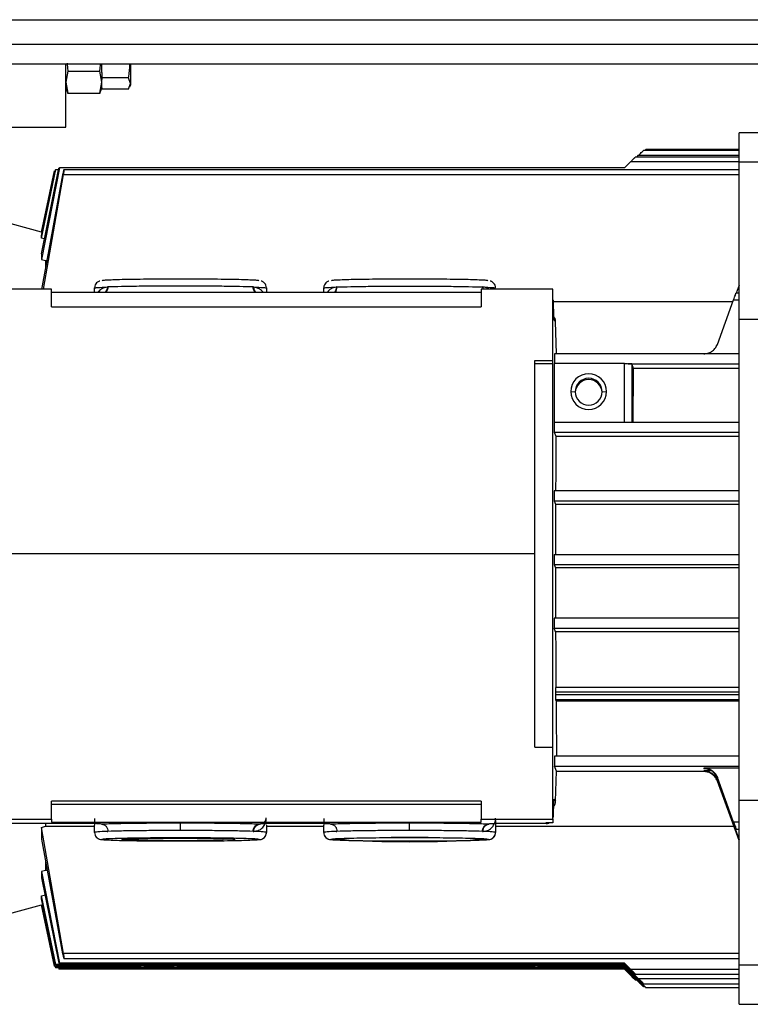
# Model space of a CAD drawing. Header units: millimetres. Extents: x 0 to 420, y 0 to 297.
# Tile 10 of 80: x 149 to 160, y 83 to 98. Entities that reach past the tile are written whole.
import ezdxf

# ---------------------------------------------------------------- set-up
doc = ezdxf.new("R2010")
doc.units = ezdxf.units.MM

msp = doc.modelspace()

# ---------------------------------------------------------------- linework, layer by layer
at = {"color": 7, "linetype": 'Continuous'}
msp.add_line((64.4438, 98.1271), (215.5562, 98.1271), dxfattribs=at)
at = {"color": 7, "linetype": 'Continuous', "lineweight": 25}
for p, q in [((221.653, 97.7491), (58.347, 97.7491)), ((180.189, 97.451), (99.811, 97.451)), ((149.9072, 96.494), (149.9072, 97.451)), ((150.4516, 97.3236), (150.4516, 97.451)), ((150.8871, 97.451), (150.8871, 97.1578)), ((149.9379, 97.3451), (149.9072, 97.1771)), ((149.9379, 97.3451), (150.4209, 97.3451)), ((150.4516, 97.1771), (150.4209, 97.3451)), ((150.4516, 97.3236), (150.4516, 97.2448)), ((150.8588, 97.2448), (150.4516, 97.2448)), ((150.4516, 97.2448), (150.4516, 97.2206)), ((150.8871, 97.1578), (150.8588, 97.2448)), ((149.9072, 97.1771), (149.9379, 97.0091)), ((150.4209, 97.0091), (150.4516, 97.1771)), ((150.4516, 97.1771), (150.4516, 97.2206)), ((150.4516, 97.0928), (150.4516, 97.1771)), ((150.8588, 97.0708), (150.8871, 97.1578)), ((150.8775, 97.1083), (150.8871, 97.1347)), ((150.8871, 97.1578), (150.8871, 97.1347)), ((149.9072, 97.0928), (149.9381, 97.0081)), ((149.9379, 97.0091), (149.9351, 97.0223)), ((149.9379, 97.0091), (150.4209, 97.0091)), ((150.4207, 97.0081), (150.4516, 97.0928)), ((150.4237, 97.0223), (150.4209, 97.0091)), ((150.4516, 97.0928), (150.4516, 97.0708)), ((150.8588, 97.0708), (150.4516, 97.0708)), ((148.2742, 96.494), (149.9072, 96.494)), ((162.9717, 96.4085), (160.1411, 96.4085)), ((160.1411, 95.9675), (160.1411, 96.4085)), ((158.5859, 96.0381), (158.6139, 96.0662)), ((158.6139, 96.0662), (160.1411, 96.0662)), ((160.1411, 96.1392), (158.6885, 96.1392)), ((160.1411, 96.155), (158.7256, 96.155)), ((158.4898, 95.9651), (158.3991, 95.8745)), ((160.1411, 95.9651), (158.4898, 95.9651)), ((160.1411, 96.0381), (158.5644, 96.0381)), ((160.1411, 95.9675), (162.9717, 95.9675)), ((160.1411, 93.5768), (160.1411, 95.9675)), ((149.8069, 95.8745), (149.5343, 94.4847)), ((149.5343, 94.5697), (149.7965, 95.871)), ((149.5343, 94.8084), (149.7514, 95.8515)), ((149.5343, 94.8428), (149.746, 95.848)), ((149.5343, 94.8993), (149.7323, 95.8302)), ((149.8567, 95.7708), (149.5343, 94.0269)), ((149.5641, 94.0328), (149.8716, 95.7742)), ((149.7514, 95.8515), (149.746, 95.848)), ((149.7514, 95.8515), (149.7925, 95.8515)), ((149.8069, 95.8745), (149.7965, 95.871)), ((158.3991, 95.8745), (149.8069, 95.8745)), ((160.1411, 95.8472), (149.871, 95.8472)), ((149.8716, 95.7742), (160.1411, 95.7742)), ((149.5343, 94.8993), (148.6008, 95.1495)), ((149.5343, 94.8084), (149.5343, 94.8428)), ((149.5962, 94.7914), (149.5343, 94.8084)), ((149.5343, 94.5697), (149.5343, 94.4847)), ((149.5343, 94.4847), (149.5962, 94.4664)), ((149.5962, 94.4664), (149.5962, 94.3745)), ((149.5962, 94.4664), (149.6156, 94.4664)), ((149.6895, 94.0328), (148.6008, 94.0328)), ((149.6895, 93.7619), (149.6895, 94.0328)), ((149.6895, 93.9865), (156.2217, 93.9865)), ((150.3427, 93.9865), (150.3427, 94.0506)), ((150.5445, 94.0659), (150.5337, 94.0652)), ((152.7646, 94.0651), (152.7526, 94.066)), ((152.9556, 94.0506), (152.9556, 93.9865)), ((153.8266, 93.9865), (153.8266, 94.0506)), ((154.0283, 94.0659), (154.0176, 94.0652)), ((156.2217, 94.0328), (156.2217, 93.7619)), ((157.3104, 94.0328), (156.2217, 94.0328)), ((156.2485, 94.0653), (156.2385, 94.0659)), ((156.2385, 94.0659), (156.2441, 94.0328)), ((156.2532, 94.0328), (156.2485, 94.0653)), ((157.3104, 92.9488), (157.3104, 94.0328)), ((160.1411, 93.9718), (160.0953, 93.9718)), ((160.1411, 94.0953), (160.0961, 93.9718)), ((157.3104, 93.8688), (157.3184, 93.8587)), ((157.3258, 93.6065), (157.3184, 93.8587)), ((160.0482, 93.8426), (157.3189, 93.8426)), ((159.8122, 93.1942), (160.0592, 93.8727)), ((160.0592, 93.8727), (160.1411, 93.8727)), ((149.6895, 93.7619), (156.2217, 93.7619)), ((157.3526, 93.5435), (157.3277, 93.5749)), ((157.3671, 93.0483), (157.3526, 93.5435)), ((160.1411, 86.2668), (160.1411, 93.5768)), ((160.1411, 93.5768), (162.9717, 93.5768)), ((157.0383, 92.9488), (157.3104, 92.9488)), ((157.0383, 90.015), (157.0383, 92.9488)), ((157.3104, 92.8981), (157.3104, 92.9488)), ((160.1411, 93.0525), (157.3363, 93.0525)), ((157.3104, 92.8981), (157.0383, 92.8981)), ((157.3104, 87.0712), (157.3104, 92.8981)), ((157.3361, 92.0118), (157.3361, 92.9021)), ((158.401, 92.9021), (157.3361, 92.9021)), ((158.401, 92.0118), (158.401, 92.9021)), ((158.4551, 92.9001), (160.1411, 92.9001)), ((158.539, 92.8267), (158.5099, 92.8963)), ((158.5099, 92.8963), (158.5099, 92.8554)), ((158.5099, 92.8554), (158.5099, 92.0115)), ((160.1411, 92.8267), (158.539, 92.8267)), ((157.5826, 92.4759), (157.6507, 92.4744)), ((158.0589, 92.4744), (158.127, 92.4759)), ((157.3326, 92.0123), (160.1411, 92.0123)), ((157.3326, 91.8599), (157.3572, 91.8012)), ((157.3326, 91.8599), (160.1411, 91.8599)), ((157.3572, 91.8012), (160.1411, 91.8012)), ((160.1411, 90.9701), (157.3304, 90.9701)), ((157.3304, 90.8177), (157.352, 90.7663)), ((157.3304, 90.8177), (160.1411, 90.8177)), ((157.352, 90.7663), (157.3507, 89.9994)), ((157.352, 90.7663), (160.1411, 90.7663)), ((148.873, 90.015), (157.0383, 90.015)), ((157.0383, 87.0712), (157.0383, 90.015)), ((157.3298, 90.0022), (160.1411, 90.0022)), ((157.3298, 89.8498), (157.3507, 89.7999)), ((157.3298, 89.8498), (160.1411, 89.8498)), ((157.3507, 89.7999), (157.352, 89.0297)), ((160.1411, 89.7999), (157.3507, 89.7999)), ((160.1411, 89.0327), (157.3304, 89.0327)), ((157.3527, 88.8272), (157.3304, 88.8803)), ((157.3304, 88.8803), (160.1411, 88.8803)), ((160.1411, 88.8272), (157.3527, 88.8272)), ((160.1411, 87.9827), (157.3497, 87.9827)), ((157.3484, 87.9082), (157.3484, 87.8696)), ((160.1411, 87.9082), (157.3484, 87.9082)), ((160.1411, 87.8696), (157.3484, 87.8696)), ((157.3497, 87.7918), (157.3588, 87.7702)), ((160.1411, 87.7918), (157.3497, 87.7918)), ((160.1411, 87.7702), (157.3588, 87.7702)), ((157.0383, 87.0712), (157.3104, 87.0712)), ((157.3104, 85.9783), (157.3104, 87.0712)), ((160.1411, 86.9354), (157.3363, 86.9354)), ((157.3671, 86.7098), (157.3363, 86.7831)), ((157.3363, 86.7831), (160.1411, 86.7831)), ((157.3526, 86.2509), (157.3671, 86.7098)), ((159.6076, 86.7026), (157.3668, 86.7026)), ((160.1411, 86.756), (159.6076, 86.756)), ((159.6076, 86.756), (159.6076, 86.7461)), ((159.719, 86.7133), (159.6076, 86.7133)), ((159.6076, 86.7133), (159.6076, 86.7026)), ((159.8122, 86.6126), (159.8122, 86.6029)), ((160.0592, 85.9335), (159.8122, 86.6126)), ((160.0577, 85.929), (159.8122, 86.6029)), ((159.8122, 86.57), (159.8122, 86.5586)), ((159.8122, 86.57), (160.1411, 85.6656)), ((160.1411, 85.6557), (159.8122, 86.5586)), ((156.2217, 86.2516), (149.6895, 86.2516)), ((149.6895, 85.9783), (149.6895, 86.2516)), ((156.2217, 86.2041), (149.6895, 86.2041)), ((156.2217, 86.2516), (156.2217, 85.9783)), ((157.3184, 86.0219), (157.3258, 86.2556)), ((157.3277, 86.2824), (157.3526, 86.2509)), ((160.1411, 86.2668), (162.9717, 86.2668)), ((160.1411, 83.7685), (160.1411, 86.2668)), ((148.6008, 85.9783), (149.6895, 85.9783)), ((150.2349, 85.913), (148.7097, 85.913)), ((149.5962, 85.9122), (149.5962, 85.8721)), ((149.6895, 85.9783), (149.6895, 85.932)), ((149.6895, 85.932), (156.2217, 85.932)), ((150.3438, 85.8884), (150.3427, 85.8872)), ((150.3427, 85.7784), (150.3427, 85.8872)), ((150.3438, 85.9909), (150.3438, 85.8884)), ((150.4525, 85.9039), (150.4467, 85.9036)), ((152.8509, 85.9037), (152.8446, 85.9039)), ((152.9556, 85.8872), (152.9532, 85.889)), ((152.9556, 85.8872), (152.9556, 85.7784)), ((153.7187, 85.913), (153.062, 85.913)), ((153.8276, 85.8884), (153.8266, 85.8872)), ((153.8266, 85.7784), (153.8266, 85.8872)), ((153.8276, 85.9912), (153.8276, 85.8884)), ((153.9362, 85.9039), (153.9305, 85.9036)), ((156.2217, 85.9783), (157.3104, 85.9783)), ((156.2217, 85.932), (156.2217, 85.9783)), ((156.3359, 85.9036), (156.3306, 85.9038)), ((156.4395, 85.9584), (156.4395, 85.7784)), ((157.2096, 85.913), (156.5482, 85.913)), ((157.3104, 85.9232), (157.2015, 85.9232)), ((157.2015, 85.9232), (157.2096, 85.913)), ((157.3104, 85.9783), (157.3104, 85.9232)), ((160.1411, 85.9335), (160.0592, 85.9335)), ((149.5343, 85.8506), (149.5962, 85.8721)), ((149.5343, 85.8506), (149.5343, 85.678)), ((149.8716, 83.9389), (149.5343, 85.8506)), ((149.5962, 85.8721), (150.3427, 85.8721)), ((150.5337, 85.7937), (150.5445, 85.7937)), ((152.7526, 85.7938), (152.7646, 85.7938)), ((152.9556, 85.8721), (153.8266, 85.8721)), ((154.0176, 85.7937), (154.0283, 85.7937)), ((156.2385, 85.7937), (156.2485, 85.7936)), ((156.4395, 85.8721), (160.0622, 85.8721)), ((160.0951, 85.8298), (160.1411, 85.8298)), ((149.5343, 85.678), (149.8567, 83.9355)), ((150.4581, 85.671), (150.4516, 85.6696)), ((152.8467, 85.6696), (152.8402, 85.671)), ((153.9419, 85.671), (153.9354, 85.6696)), ((156.3306, 85.6696), (156.3241, 85.671)), ((149.5962, 85.3317), (149.5962, 85.2021)), ((149.5962, 85.2021), (149.5343, 85.1837)), ((149.5343, 85.1837), (149.5343, 85.0895)), ((149.5343, 85.1837), (149.8069, 83.7927)), ((149.6224, 85.2021), (149.5962, 85.2021)), ((149.5343, 85.0895), (149.7965, 83.7893)), ((149.5343, 84.8138), (149.5962, 84.8308)), ((149.5343, 84.7706), (149.5343, 84.8138)), ((149.7514, 83.7698), (149.5343, 84.8138)), ((149.746, 83.7663), (149.5343, 84.7706)), ((149.5343, 84.6759), (149.5343, 84.6802)), ((149.7323, 83.7485), (149.5343, 84.6802)), ((148.6008, 84.4257), (149.5343, 84.6759)), ((149.5343, 84.6759), (149.7323, 83.7449)), ((160.1411, 83.9389), (149.8716, 83.9389)), ((149.7965, 83.7893), (149.8069, 83.7927)), ((158.3991, 83.7893), (149.7965, 83.7893)), ((149.8069, 83.7927), (158.3991, 83.7927)), ((149.878, 83.8625), (160.1411, 83.8625)), ((158.3991, 83.7927), (158.3991, 83.7893)), ((158.3991, 83.7927), (158.4898, 83.702)), ((158.3991, 83.7893), (158.4898, 83.6987)), ((149.7321, 83.7467), (149.7323, 83.7485)), ((149.7323, 83.7449), (149.7321, 83.7467)), ((149.7323, 83.7485), (151.0529, 83.7485)), ((151.0529, 83.7449), (149.7323, 83.7449)), ((149.7386, 83.762), (149.746, 83.7272)), ((149.746, 83.7663), (149.7514, 83.7698)), ((158.3991, 83.7663), (149.746, 83.7663)), ((149.746, 83.7272), (158.3991, 83.7272)), ((149.7514, 83.7237), (149.746, 83.7272)), ((158.3991, 83.7698), (149.7514, 83.7698)), ((149.7514, 83.7237), (158.3991, 83.7237)), ((149.7925, 83.7237), (149.7965, 83.7042)), ((149.7965, 83.7042), (158.3991, 83.7042)), ((149.8069, 83.7007), (149.7965, 83.7042)), ((158.3991, 83.7007), (149.8069, 83.7007)), ((151.5922, 83.7485), (157.0408, 83.7485)), ((157.0408, 83.7449), (151.5922, 83.7449)), ((157.5801, 83.7485), (158.3991, 83.7485)), ((158.3991, 83.7449), (157.5801, 83.7449)), ((158.6139, 83.555), (158.3991, 83.7698)), ((158.3991, 83.7698), (158.3991, 83.7663)), ((158.3991, 83.7663), (158.6139, 83.5516)), ((158.3991, 83.7485), (158.3991, 83.7449)), ((158.3991, 83.7485), (158.651, 83.4966)), ((158.651, 83.4932), (158.3991, 83.7449)), ((158.3991, 83.7272), (158.3991, 83.7237)), ((158.3991, 83.7272), (158.6139, 83.5124)), ((158.3991, 83.7237), (158.6139, 83.509)), ((158.4898, 83.6135), (158.3991, 83.7042)), ((158.3991, 83.7042), (158.3991, 83.7007)), ((158.4898, 83.6101), (158.3991, 83.7007)), ((158.4898, 83.702), (160.1411, 83.702)), ((160.1411, 83.7685), (162.9717, 83.7685)), ((160.1411, 83.1699), (160.1411, 83.7685)), ((158.5094, 83.6135), (158.4898, 83.6135)), ((158.5644, 83.6257), (160.1411, 83.6257)), ((158.5644, 83.5371), (158.5859, 83.5371)), ((160.1411, 83.555), (158.6139, 83.555)), ((158.6884, 83.436), (158.7089, 83.436)), ((158.6885, 83.4786), (160.1411, 83.4786)), ((158.7256, 83.4202), (160.1411, 83.4202)), ((160.1411, 83.1699), (162.9717, 83.1699)), ((160.1411, 83.1667), (160.1411, 83.1699)), ((160.1411, 83.1667), (162.9717, 83.1667))]:
    msp.add_line(p, q, dxfattribs=at)
for centre, radius, start, end in [((157.8548, 92.4759), 0.2722, 0.01115, 179.98885), ((157.8548, 92.4744), 0.2041, 0.01115, 179.98885), ((157.8548, 92.4543), 0.2041, 2.82706, 177.17294), ((157.8548, 92.476), 0.2722, 180.01115, 359.98885), ((157.8548, 92.4745), 0.2041, 180.01115, 359.98885), ((155.133, 65.5906), 20.1108, 86.77526, 93.22474), ((155.133, 105.7485), 20.1108, 266.77526, 273.22474), ((151.3225, 79.7648), 3.9878, 86.87003, 93.12997), ((151.3225, 87.7286), 3.9878, 266.87003, 273.12997), ((157.3104, 79.7648), 3.9878, 86.87003, 93.12997), ((157.3104, 87.7286), 3.9878, 266.87003, 273.12997)]:
    msp.add_arc(centre, radius, start, end, dxfattribs=at)
for points, knots in [([(149.9254, 97.4658), (149.9275, 97.4295), (149.9298, 97.389), (149.9371, 97.3492), (149.9379, 97.3451)], [0, 0, 0, 0, 0.8969186, 1, 1, 1, 1]), ([(150.4209, 97.3451), (150.4217, 97.3492), (150.4281, 97.3841), (150.4302, 97.4196), (150.432, 97.451)], [0, 0, 0, 0, 0.1175444, 1, 1, 1, 1]), ([(150.8588, 97.2448), (150.8597, 97.2497), (150.8723, 97.3177), (150.8762, 97.3868), (150.8797, 97.451)], [0, 0, 0, 0, 0.072743, 1, 1, 1, 1]), ([(158.6139, 96.0662), (158.6236, 96.0758), (158.6423, 96.0945), (158.6634, 96.1152), (158.6764, 96.1279), (158.6834, 96.1345), (158.6878, 96.1387), (158.6884, 96.139), (158.6886, 96.1392)], [0, 0, 0, 0, 0.2872004, 0.5534255, 0.6777232, 0.7946967, 0.8993734, 1, 1, 1, 1]), ([(158.7089, 96.1392), (158.7104, 96.1407), (158.715, 96.1451), (158.7204, 96.1503), (158.7248, 96.1544), (158.7254, 96.1547), (158.7256, 96.1549)], [0, 0, 0, 0, 0.1589357, 0.4761, 0.7585844, 1, 1, 1, 1]), ([(158.4898, 95.9651), (158.4995, 95.9747), (158.5182, 95.9934), (158.5393, 96.0142), (158.5523, 96.0268), (158.5592, 96.0334), (158.5636, 96.0375), (158.5641, 96.0378), (158.5644, 96.038)], [0, 0, 0, 0, 0.2906122, 0.5600001, 0.6855749, 0.8041442, 0.9097487, 1, 1, 1, 1]), ([(149.8782, 95.8472), (149.877, 95.8458), (149.8746, 95.8431), (149.869, 95.8253), (149.8626, 95.8003), (149.8587, 95.7807), (149.8567, 95.7708)], [0, 0, 0, 0, 0.2495487, 0.4997848, 0.7498929, 1, 1, 1, 1]), ([(149.8716, 95.7742), (149.8725, 95.7793), (149.8743, 95.7896), (149.8772, 95.8081), (149.8796, 95.828), (149.8804, 95.8445), (149.8789, 95.8463), (149.8782, 95.8472)], [0, 0, 0, 0, 0.1326469, 0.2649383, 0.5009272, 0.7489297, 1, 1, 1, 1]), ([(150.4222, 94.1563), (150.417, 94.1546), (150.4074, 94.1515), (150.3836, 94.1377), (150.3605, 94.1139), (150.3452, 94.0825), (150.3434, 94.06), (150.3427, 94.0506)], [0, 0, 0, 0, 0.21223905, 0.38875967, 0.59789203, 0.83103676, 1, 1, 1, 1]), ([(152.8384, 94.1613), (152.8351, 94.1624), (152.8267, 94.1652), (152.7615, 94.1696), (152.6516, 94.1741), (152.5013, 94.1782), (152.3188, 94.1815), (152.1104, 94.1839), (151.8843, 94.1854), (151.6492, 94.1859), (151.414, 94.1854), (151.1879, 94.1839), (150.9795, 94.1815), (150.797, 94.1782), (150.6467, 94.1741), (150.5368, 94.1696), (150.4715, 94.1652), (150.4631, 94.1624), (150.4598, 94.1613)], [0, 0, 0, 0, 0.0416133, 0.1070655, 0.1725177, 0.2379699, 0.3034221, 0.3688743, 0.4343265, 0.4997788, 0.565231, 0.6306832, 0.6961354, 0.7615876, 0.8270398, 0.892492, 0.9579442, 1, 1, 1, 1]), ([(152.9556, 94.0506), (152.9539, 94.0651), (152.951, 94.0908), (152.932, 94.1206), (152.9118, 94.1393), (152.8936, 94.1499), (152.8818, 94.1547), (152.8774, 94.1559), (152.8759, 94.1563)], [0, 0, 0, 0, 0.2562152, 0.45267569, 0.62256665, 0.77488461, 0.92613329, 1, 1, 1, 1]), ([(153.9061, 94.1563), (153.9008, 94.1546), (153.8912, 94.1515), (153.8675, 94.1377), (153.8444, 94.1139), (153.829, 94.0825), (153.8273, 94.06), (153.8266, 94.0506)], [0, 0, 0, 0, 0.2122391, 0.3887597, 0.597892, 0.8310368, 1, 1, 1, 1]), ([(156.3222, 94.1613), (156.319, 94.1624), (156.3106, 94.1652), (156.2454, 94.1696), (156.1355, 94.1741), (155.9852, 94.1782), (155.8027, 94.1815), (155.5943, 94.1839), (155.3682, 94.1854), (155.133, 94.1859), (154.8979, 94.1854), (154.6718, 94.1839), (154.4634, 94.1815), (154.2808, 94.1782), (154.1305, 94.1741), (154.0206, 94.1696), (153.9554, 94.1652), (153.947, 94.1624), (153.9437, 94.1613)], [0, 0, 0, 0, 0.0416133, 0.1070655, 0.1725177, 0.2379699, 0.3034221, 0.3688743, 0.4343265, 0.4997788, 0.565231, 0.6306832, 0.6961354, 0.7615876, 0.8270398, 0.892492, 0.9579442, 1, 1, 1, 1]), ([(156.4395, 94.0506), (156.4378, 94.0651), (156.4348, 94.0908), (156.4158, 94.1206), (156.3957, 94.1393), (156.3775, 94.1499), (156.3657, 94.1547), (156.3613, 94.1559), (156.3598, 94.1563)], [0, 0, 0, 0, 0.2562152, 0.4526757, 0.6225666, 0.7748846, 0.9261333, 1, 1, 1, 1]), ([(150.5337, 94.0652), (150.5052, 94.0584), (150.4492, 94.0451), (150.415, 94.0078), (150.3983, 93.9896)], [0, 0, 0, 0, 0.5105348, 1, 1, 1, 1]), ([(150.5337, 94.0652), (150.5326, 94.0521), (150.5302, 94.025), (150.5176, 93.9968), (150.5059, 93.9878), (150.5043, 93.9865)], [0, 0, 0, 0, 0.4434911, 0.9212419, 1, 1, 1, 1]), ([(150.5445, 94.0659), (150.5433, 94.0522), (150.5415, 94.0311), (150.5298, 94.0062), (150.5216, 93.9929), (150.5156, 93.9874), (150.5146, 93.9865)], [0, 0, 0, 0, 0.45466719, 0.69942251, 0.94937188, 1, 1, 1, 1]), ([(152.7826, 93.9865), (152.7815, 93.9874), (152.7755, 93.9929), (152.7673, 94.0062), (152.7557, 94.0312), (152.7538, 94.0522), (152.7526, 94.066)], [0, 0, 0, 0, 0.0513442, 0.301105, 0.5456757, 1, 1, 1, 1]), ([(152.7939, 93.9865), (152.7922, 93.9878), (152.7805, 93.9969), (152.7681, 94.0251), (152.7657, 94.0521), (152.7646, 94.0651)], [0, 0, 0, 0, 0.0811619, 0.557547, 1, 1, 1, 1]), ([(152.901, 93.9865), (152.9001, 93.9879), (152.8753, 94.0312), (152.819, 94.0485), (152.7646, 94.0651)], [0, 0, 0, 0, 0.0334213, 1, 1, 1, 1]), ([(154.0176, 94.0652), (153.9889, 94.0584), (153.9328, 94.045), (153.8987, 94.0077), (153.882, 93.9894)], [0, 0, 0, 0, 0.5115246, 1, 1, 1, 1]), ([(154.0176, 94.0652), (154.0164, 94.0522), (154.014, 94.025), (154.0015, 93.9968), (153.9898, 93.9878), (153.9881, 93.9865)], [0, 0, 0, 0, 0.4435945, 0.9214807, 1, 1, 1, 1]), ([(153.9977, 93.9865), (153.9989, 93.9874), (154.0102, 93.9958), (154.0237, 94.024), (154.0267, 94.0519), (154.0283, 94.0659)], [0, 0, 0, 0, 0.0573046, 0.5286523, 1, 1, 1, 1]), ([(156.3365, 94.0328), (156.3351, 94.0341), (156.3143, 94.054), (156.2802, 94.0598), (156.2485, 94.0653)], [0, 0, 0, 0, 0.0679685, 1, 1, 1, 1]), ([(160.0592, 93.8727), (160.064, 93.886), (160.0736, 93.9123), (160.0837, 93.9402), (160.0898, 93.9569), (160.0931, 93.9657), (160.0951, 93.9712), (160.0952, 93.9716), (160.0953, 93.9718)], [0, 0, 0, 0, 0.2565652, 0.5087883, 0.6361068, 0.7625109, 0.8815188, 1, 1, 1, 1]), ([(157.3277, 93.5749), (157.3274, 93.5766), (157.3267, 93.58), (157.3261, 93.5977), (157.3258, 93.6065)], [0, 0, 0, 0, 0.4996258, 1, 1, 1, 1]), ([(157.3526, 93.5435), (157.3514, 93.558), (157.3492, 93.5828), (157.334, 93.6021), (157.3276, 93.6102)], [0, 0, 0, 0, 0.5851296, 1, 1, 1, 1]), ([(159.6076, 93.0509), (159.6273, 93.0525), (159.6684, 93.0557), (159.7273, 93.0832), (159.7808, 93.1287), (159.8015, 93.1719), (159.8122, 93.1942)], [0, 0, 0, 0, 0.22273828, 0.46365674, 0.72274854, 1, 1, 1, 1]), ([(157.3363, 93.0525), (157.3362, 93.0521), (157.3361, 93.0514), (157.3357, 93.0444), (157.3354, 93.0301), (157.3351, 93.0081), (157.335, 92.9847), (157.3351, 92.9603), (157.3353, 92.9352), (157.3355, 92.9174), (157.3358, 92.9067), (157.336, 92.9036), (157.3361, 92.9021)], [0, 0, 0, 0, 0.0774987, 0.1507646, 0.2839567, 0.400399, 0.5000228, 0.6076877, 0.7267992, 0.8573265, 0.9272197, 1, 1, 1, 1]), ([(158.401, 92.9021), (158.4105, 92.9019), (158.4295, 92.9014), (158.4465, 92.9006), (158.4551, 92.9001)], [0, 0, 0, 0, 0.4995399, 1, 1, 1, 1]), ([(158.5099, 92.8963), (158.5086, 92.8967), (158.5063, 92.8976), (158.4919, 92.8987), (158.4746, 92.8996), (158.4612, 92.8999), (158.4551, 92.9001)], [0, 0, 0, 0, 0.3052483, 0.5737269, 0.8053386, 1, 1, 1, 1]), ([(158.5307, 92.0087), (158.5319, 92.1509), (158.5344, 92.4353), (158.5375, 92.6962), (158.539, 92.8267)], [0, 0, 0, 0, 0.4999969, 1, 1, 1, 1]), ([(157.3326, 92.0123), (157.3325, 92.0119), (157.3323, 92.0111), (157.332, 92.0049), (157.3318, 91.9962), (157.3316, 91.9823), (157.3314, 91.9626), (157.3313, 91.9378), (157.3314, 91.9127), (157.3316, 91.8925), (157.3318, 91.8781), (157.332, 91.8688), (157.3323, 91.8619), (157.3325, 91.8606), (157.3326, 91.8599)], [0, 0, 0, 0, 0.0770161, 0.1499178, 0.2187022, 0.2833667, 0.3998483, 0.4999999, 0.6001198, 0.7165908, 0.781258, 0.8500504, 0.9229654, 1, 1, 1, 1]), ([(157.3572, 91.8012), (157.3563, 91.6646), (157.3545, 91.3925), (157.3533, 91.1085), (157.3527, 90.9671)], [0, 0, 0, 0, 0.5022112, 1, 1, 1, 1]), ([(157.3304, 90.9701), (157.3303, 90.9697), (157.3301, 90.9689), (157.3299, 90.9627), (157.3296, 90.954), (157.3294, 90.9402), (157.3292, 90.9205), (157.3291, 90.8956), (157.3292, 90.8705), (157.3294, 90.8504), (157.3296, 90.8359), (157.3299, 90.8266), (157.3301, 90.8197), (157.3303, 90.8184), (157.3304, 90.8177)], [0, 0, 0, 0, 0.0770161, 0.1499178, 0.2187023, 0.2833668, 0.3998483, 0.4999999, 0.6001198, 0.7165909, 0.7812581, 0.8500504, 0.9229654, 1, 1, 1, 1]), ([(157.3298, 90.0022), (157.3297, 90.0018), (157.3295, 90.001), (157.3292, 89.9948), (157.329, 89.9861), (157.3288, 89.9723), (157.3286, 89.9526), (157.3285, 89.9277), (157.3286, 89.9026), (157.3288, 89.8825), (157.329, 89.868), (157.3292, 89.8587), (157.3295, 89.8518), (157.3297, 89.8505), (157.3298, 89.8498)], [0, 0, 0, 0, 0.0770164, 0.1499182, 0.2187028, 0.2833674, 0.3998487, 0.4999999, 0.6001194, 0.7165903, 0.7812575, 0.85005, 0.9229651, 1, 1, 1, 1]), ([(157.3304, 89.0327), (157.3303, 89.0323), (157.3301, 89.0315), (157.3299, 89.0253), (157.3296, 89.0166), (157.3294, 89.0027), (157.3292, 88.983), (157.3291, 88.9582), (157.3292, 88.9331), (157.3294, 88.9129), (157.3296, 88.8985), (157.3299, 88.8892), (157.3301, 88.8823), (157.3303, 88.881), (157.3304, 88.8803)], [0, 0, 0, 0, 0.0770161, 0.14991778, 0.21870221, 0.28336677, 0.39984828, 0.49999986, 0.6001198, 0.7165908, 0.78125802, 0.85005041, 0.92296535, 1, 1, 1, 1]), ([(157.3527, 88.8272), (157.3533, 88.6843), (157.3545, 88.3973), (157.3563, 88.1206), (157.3572, 87.9817)], [0, 0, 0, 0, 0.4977888, 1, 1, 1, 1]), ([(157.3497, 87.9827), (157.3496, 87.9823), (157.3494, 87.9815), (157.3492, 87.9754), (157.3489, 87.9666), (157.3487, 87.9528), (157.3485, 87.9331), (157.3485, 87.9161), (157.3484, 87.9082)], [0, 0, 0, 0, 0.1540439, 0.2998556, 0.4374294, 0.5667602, 0.7997167, 1, 1, 1, 1]), ([(157.3484, 87.8696), (157.3485, 87.8617), (157.3485, 87.8446), (157.3487, 87.8244), (157.3489, 87.81), (157.3492, 87.8006), (157.3494, 87.7938), (157.3496, 87.7925), (157.3497, 87.7918)], [0, 0, 0, 0, 0.2002832, 0.4332397, 0.5625705, 0.7001444, 0.8459561, 1, 1, 1, 1]), ([(157.3588, 87.7702), (157.36, 87.6263), (157.3624, 87.3358), (157.3656, 87.0669), (157.3671, 86.9313)], [0, 0, 0, 0, 0.4954799, 1, 1, 1, 1]), ([(157.3363, 86.9354), (157.3362, 86.935), (157.336, 86.9342), (157.3358, 86.9281), (157.3355, 86.9193), (157.3353, 86.9055), (157.3351, 86.8858), (157.335, 86.8609), (157.3351, 86.8359), (157.3353, 86.8157), (157.3355, 86.8013), (157.3358, 86.7919), (157.336, 86.785), (157.3362, 86.7837), (157.3363, 86.7831)], [0, 0, 0, 0, 0.0770159, 0.1499175, 0.2187019, 0.2833664, 0.399848, 0.4999999, 0.60012, 0.7165911, 0.7812583, 0.8500506, 0.9229655, 1, 1, 1, 1]), ([(159.6076, 86.756), (159.6273, 86.7544), (159.6684, 86.7511), (159.7274, 86.7237), (159.7808, 86.6781), (159.8015, 86.635), (159.8122, 86.6126)], [0, 0, 0, 0, 0.2230852, 0.4636311, 0.7227353, 1, 1, 1, 1]), ([(159.6076, 86.7133), (159.6294, 86.7114), (159.6737, 86.7075), (159.7326, 86.6773), (159.7829, 86.6318), (159.802, 86.5915), (159.8122, 86.57)], [0, 0, 0, 0, 0.2461014, 0.4998697, 0.733346, 1, 1, 1, 1]), ([(159.7104, 86.6759), (159.6945, 86.6836), (159.6628, 86.6987), (159.6259, 86.7013), (159.6076, 86.7026)], [0, 0, 0, 0, 0.5015239, 1, 1, 1, 1]), ([(157.3104, 86.167), (157.314, 86.1692), (157.3296, 86.1788), (157.3473, 86.2088), (157.3509, 86.2369), (157.3526, 86.2509)], [0, 0, 0, 0, 0.1276243, 0.5638122, 1, 1, 1, 1]), ([(157.3258, 86.2556), (157.3261, 86.2637), (157.3267, 86.2798), (157.3274, 86.2815), (157.3277, 86.2824)], [0, 0, 0, 0, 0.499616, 1, 1, 1, 1]), ([(150.4525, 85.9039), (150.4485, 85.9051), (150.441, 85.9073), (150.4011, 85.9099), (150.3562, 85.9115), (150.3193, 85.9123), (150.2786, 85.9129), (150.249, 85.913), (150.2349, 85.913)], [0, 0, 0, 0, 0.3191814, 0.6012738, 0.7213474, 0.8259092, 0.9170539, 1, 1, 1, 1]), ([(151.6492, 85.9184), (151.5322, 85.9182), (151.2944, 85.9178), (150.9594, 85.9148), (150.6634, 85.9102), (150.522, 85.9059), (150.4525, 85.9039)], [0, 0, 0, 0, 0.2459924, 0.5, 0.7540076, 1, 1, 1, 1]), ([(150.4525, 85.9039), (150.4641, 85.9023), (150.4819, 85.8998), (150.5033, 85.8859), (150.5181, 85.8716), (150.5299, 85.854), (150.5414, 85.8285), (150.5433, 85.8075), (150.5445, 85.7937)], [0, 0, 0, 0, 0.2394568, 0.3683607, 0.5, 0.6316393, 0.7605432, 1, 1, 1, 1]), ([(152.8446, 85.9039), (152.775, 85.906), (152.6336, 85.9102), (152.3379, 85.9148), (152.0033, 85.9178), (151.766, 85.9182), (151.6492, 85.9184)], [0, 0, 0, 0, 0.24600596, 0.50000004, 0.75399409, 1, 1, 1, 1]), ([(151.6492, 85.8071), (151.6492, 85.8209), (151.6492, 85.842), (151.6492, 85.8676), (151.6492, 85.8854), (151.6492, 85.8998), (151.6492, 85.9139), (151.6492, 85.9166), (151.6492, 85.9184)], [0, 0, 0, 0, 0.23945684, 0.36836066, 0.5, 0.63163934, 0.76054316, 1, 1, 1, 1]), ([(152.7526, 85.7938), (152.7538, 85.8075), (152.7557, 85.8286), (152.7672, 85.8541), (152.7791, 85.8717), (152.7938, 85.8859), (152.8152, 85.8998), (152.833, 85.9023), (152.8446, 85.9039)], [0, 0, 0, 0, 0.2394568, 0.3683607, 0.5, 0.6316393, 0.7605432, 1, 1, 1, 1]), ([(152.7646, 85.7938), (152.7896, 85.7977), (152.8443, 85.8065), (152.8915, 85.8446), (152.9212, 85.8826), (152.9366, 85.9115), (152.9467, 85.9422), (152.9515, 85.9623), (152.9529, 85.9835), (152.9532, 85.9885)], [0, 0, 0, 0, 0.2265202, 0.4965102, 0.6257185, 0.7604039, 0.8646895, 0.968016, 1, 1, 1, 1]), ([(152.7646, 85.7938), (152.7656, 85.8071), (152.7677, 85.8347), (152.7873, 85.8708), (152.8164, 85.8967), (152.8397, 85.9014), (152.8509, 85.9037)], [0, 0, 0, 0, 0.24076764, 0.5, 0.75923236, 1, 1, 1, 1]), ([(153.062, 85.913), (153.048, 85.913), (153.0185, 85.9129), (152.978, 85.9123), (152.9412, 85.9115), (152.8963, 85.9099), (152.8563, 85.9073), (152.8486, 85.9051), (152.8446, 85.9039)], [0, 0, 0, 0, 0.0829709, 0.1741903, 0.2786229, 0.3987594, 0.6807391, 1, 1, 1, 1]), ([(152.8509, 85.9037), (152.8757, 85.9089), (152.9185, 85.9179), (152.9431, 85.952), (152.9509, 85.9752), (152.9528, 85.9877), (152.9531, 85.9945), (152.9532, 85.9965), (152.9532, 85.9975), (152.9532, 85.9979)], [0, 0, 0, 0, 0.4359023, 0.7538898, 0.945166, 0.9892564, 0.9956508, 0.997993, 1, 1, 1, 1]), ([(152.9476, 85.983), (152.947, 85.9794), (152.9444, 85.9622), (152.9248, 85.9363), (152.8919, 85.9106), (152.8646, 85.906), (152.8509, 85.9037)], [0, 0, 0, 0, 0.0827474, 0.3884983, 0.6942491, 1, 1, 1, 1]), ([(153.9362, 85.9039), (153.9323, 85.905), (153.9248, 85.9073), (153.8849, 85.9099), (153.8399, 85.9115), (153.803, 85.9123), (153.7624, 85.9129), (153.7328, 85.913), (153.7187, 85.913)], [0, 0, 0, 0, 0.3191738, 0.6012772, 0.7213558, 0.8259192, 0.9170607, 1, 1, 1, 1]), ([(155.133, 85.9184), (155.016, 85.9182), (154.7782, 85.9178), (154.4431, 85.9148), (154.1471, 85.9102), (154.0058, 85.9059), (153.9362, 85.9039)], [0, 0, 0, 0, 0.245991, 0.5, 0.7540089, 1, 1, 1, 1]), ([(153.9362, 85.9039), (153.9478, 85.9022), (153.9656, 85.8998), (153.9871, 85.8859), (154.0018, 85.8716), (154.0137, 85.854), (154.0252, 85.8285), (154.0271, 85.8074), (154.0283, 85.7937)], [0, 0, 0, 0, 0.2394568, 0.3683607, 0.5, 0.6316393, 0.7605432, 1, 1, 1, 1]), ([(156.3306, 85.9038), (156.2611, 85.9059), (156.1198, 85.9101), (155.8236, 85.9148), (155.4882, 85.9178), (155.2501, 85.9182), (155.133, 85.9184)], [0, 0, 0, 0, 0.2459824, 0.5, 0.7540177, 1, 1, 1, 1]), ([(155.133, 85.8071), (155.133, 85.8209), (155.133, 85.842), (155.133, 85.8676), (155.133, 85.8854), (155.133, 85.8998), (155.133, 85.9139), (155.133, 85.9166), (155.133, 85.9184)], [0, 0, 0, 0, 0.2394568, 0.3683607, 0.5, 0.6316393, 0.7605432, 1, 1, 1, 1]), ([(156.2385, 85.7937), (156.2397, 85.8074), (156.2416, 85.8285), (156.2531, 85.854), (156.265, 85.8716), (156.2798, 85.8859), (156.3012, 85.8997), (156.319, 85.9022), (156.3306, 85.9038)], [0, 0, 0, 0, 0.2394568, 0.3683607, 0.5, 0.6316393, 0.7605432, 1, 1, 1, 1]), ([(156.2485, 85.7936), (156.278, 85.7984), (156.3217, 85.8055), (156.3645, 85.8349), (156.3908, 85.8603), (156.4119, 85.8902), (156.4276, 85.9235), (156.4356, 85.9524), (156.4385, 85.9764), (156.4392, 85.9851), (156.4393, 85.9938), (156.4393, 85.9954), (156.4393, 85.9961), (156.4393, 85.9965)], [0, 0, 0, 0, 0.2474724, 0.3660853, 0.4971654, 0.6151471, 0.7475393, 0.8875291, 0.9469378, 0.9926932, 0.9969321, 0.9985712, 1, 1, 1, 1]), ([(156.2485, 85.7936), (156.2495, 85.807), (156.2517, 85.8348), (156.2716, 85.8711), (156.3011, 85.8969), (156.3246, 85.9014), (156.3359, 85.9036)], [0, 0, 0, 0, 0.24065513, 0.5, 0.75934487, 1, 1, 1, 1]), ([(156.5482, 85.913), (156.5341, 85.913), (156.5044, 85.9129), (156.4637, 85.9123), (156.4267, 85.9115), (156.3818, 85.9099), (156.3419, 85.9073), (156.3345, 85.905), (156.3306, 85.9038)], [0, 0, 0, 0, 0.08284783, 0.17400956, 0.27847034, 0.39869789, 0.68087589, 1, 1, 1, 1]), ([(157.2096, 85.913), (157.2245, 85.9134), (157.2405, 85.9139), (157.2531, 85.9225), (157.254, 85.9232)], [0, 0, 0, 0, 0.9280073, 1, 1, 1, 1]), ([(157.3055, 85.9733), (157.3071, 85.9756), (157.3171, 85.9895), (157.3178, 86.0071), (157.3184, 86.0219)], [0, 0, 0, 0, 0.16427598, 1, 1, 1, 1]), ([(160.0592, 85.9335), (160.064, 85.9202), (160.0735, 85.8938), (160.0838, 85.8648), (160.0898, 85.8473), (160.0931, 85.8375), (160.095, 85.8315), (160.0957, 85.8285), (160.0936, 85.833), (160.089, 85.8447), (160.0827, 85.8614), (160.0722, 85.8894), (160.0625, 85.9157), (160.0577, 85.929)], [0, 0, 0, 0, 0.1282622, 0.25435365, 0.31888046, 0.38115437, 0.44140699, 0.499894, 0.61775294, 0.6802533, 0.74524267, 0.8716151, 1, 1, 1, 1]), ([(150.3427, 85.7784), (150.3444, 85.7639), (150.3474, 85.7382), (150.3664, 85.7084), (150.3865, 85.6897), (150.4047, 85.6791), (150.4165, 85.6743), (150.4209, 85.6731), (150.4224, 85.6727)], [0, 0, 0, 0, 0.2562152, 0.45267569, 0.62256665, 0.77488462, 0.92613329, 1, 1, 1, 1]), ([(152.8761, 85.6727), (152.8813, 85.6744), (152.891, 85.6775), (152.9147, 85.6913), (152.9378, 85.7151), (152.9532, 85.7464), (152.9549, 85.7689), (152.9556, 85.7784)], [0, 0, 0, 0, 0.212239, 0.3887597, 0.597892, 0.8310368, 1, 1, 1, 1]), ([(153.8266, 85.7784), (153.8283, 85.7639), (153.8312, 85.7382), (153.8502, 85.7084), (153.8703, 85.6897), (153.8885, 85.6791), (153.9003, 85.6743), (153.9048, 85.6731), (153.9062, 85.6727)], [0, 0, 0, 0, 0.2562152, 0.45267569, 0.62256665, 0.77488462, 0.92613329, 1, 1, 1, 1]), ([(156.36, 85.6727), (156.3652, 85.6744), (156.3748, 85.6775), (156.3985, 85.6913), (156.4217, 85.7151), (156.437, 85.7464), (156.4387, 85.7689), (156.4395, 85.7784)], [0, 0, 0, 0, 0.212239, 0.3887597, 0.597892, 0.8310368, 1, 1, 1, 1]), ([(151.6492, 85.6959), (151.5708, 85.6958), (151.414, 85.6956), (151.1879, 85.694), (150.9795, 85.6916), (150.797, 85.6883), (150.6467, 85.6843), (150.5366, 85.6797), (150.4701, 85.6752), (150.4616, 85.6722), (150.4581, 85.671)], [0, 0, 0, 0, 0.1295681, 0.2591362, 0.3887044, 0.5182725, 0.6478406, 0.7774087, 0.9069768, 1, 1, 1, 1]), ([(150.818, 85.6764), (150.8273, 85.6769), (150.8381, 85.6775), (150.8671, 85.6792), (150.9325, 85.6813), (151.0436, 85.6841), (151.1831, 85.6864), (151.3407, 85.6881), (151.5107, 85.6891), (151.6862, 85.6893), (151.8605, 85.6887), (152.0259, 85.6875), (152.1752, 85.6856), (152.2558, 85.6839), (152.2946, 85.683)], [0, 0, 0, 0, 0.0444963, 0.0517276, 0.1421206, 0.2366932, 0.3324677, 0.4286468, 0.5249875, 0.6213962, 0.7178261, 0.8142364, 0.910584, 1, 1, 1, 1]), ([(152.8402, 85.671), (152.8367, 85.6722), (152.8282, 85.6752), (152.7617, 85.6797), (152.6516, 85.6843), (152.5014, 85.6883), (152.3188, 85.6916), (152.1104, 85.694), (151.8843, 85.6956), (151.7275, 85.6958), (151.6492, 85.6959)], [0, 0, 0, 0, 0.0929393, 0.2225194, 0.3520995, 0.4816796, 0.6112597, 0.7408398, 0.8704199, 1, 1, 1, 1]), ([(152.2946, 85.683), (152.2899, 85.6831), (152.2219, 85.6854), (151.9928, 85.6882), (151.7637, 85.6889), (151.6492, 85.6892)], [0, 0, 0, 0, 0.03528237, 0.51764119, 1, 1, 1, 1]), ([(152.2993, 85.6563), (152.2932, 85.6561), (152.2239, 85.6537), (151.9931, 85.6509), (151.7638, 85.6503), (151.6492, 85.6499)], [0, 0, 0, 0, 0.0465851, 0.5232926, 1, 1, 1, 1]), ([(152.2946, 85.683), (152.2976, 85.683), (152.344, 85.6821), (152.4114, 85.6799), (152.4561, 85.6777), (152.478, 85.6766)], [0, 0, 0, 0, 0.0348978, 0.5272946, 1, 1, 1, 1]), ([(155.133, 85.6959), (155.0546, 85.6958), (154.8979, 85.6956), (154.6718, 85.694), (154.4634, 85.6916), (154.2808, 85.6883), (154.1306, 85.6843), (154.0205, 85.6797), (153.954, 85.6752), (153.9455, 85.6722), (153.9419, 85.671)], [0, 0, 0, 0, 0.1295681, 0.2591362, 0.3887044, 0.5182725, 0.6478406, 0.7774087, 0.9069768, 1, 1, 1, 1]), ([(156.3241, 85.671), (156.3205, 85.6722), (156.312, 85.6752), (156.2456, 85.6797), (156.1355, 85.6843), (155.9852, 85.6883), (155.8027, 85.6916), (155.5943, 85.694), (155.3682, 85.6956), (155.2114, 85.6958), (155.133, 85.6959)], [0, 0, 0, 0, 0.0929393, 0.2225194, 0.3520995, 0.4816796, 0.6112597, 0.7408398, 0.8704199, 1, 1, 1, 1]), ([(149.8567, 83.9355), (149.8587, 83.9258), (149.8626, 83.9064), (149.868, 83.8859), (149.8719, 83.8734), (149.8753, 83.8649), (149.8779, 83.8616), (149.8794, 83.8637), (149.8802, 83.8697), (149.8797, 83.8837), (149.8772, 83.9045), (149.8744, 83.9233), (149.8725, 83.9337), (149.8716, 83.9389)], [0, 0, 0, 0, 0.1248233, 0.2495897, 0.3171985, 0.3847137, 0.4995875, 0.5626998, 0.6257222, 0.7495145, 0.8675158, 0.9336565, 1, 1, 1, 1]), ([(151.0529, 83.7485), (151.0385, 83.7494), (151.0174, 83.7506), (151.0004, 83.7625), (150.995, 83.7663)], [0, 0, 0, 0, 0.6829022, 1, 1, 1, 1]), ([(151.0529, 83.7485), (151.0618, 83.749), (151.081, 83.7501), (151.1384, 83.7516), (151.2211, 83.7526), (151.3225, 83.7531), (151.424, 83.7526), (151.5067, 83.7516), (151.5641, 83.7501), (151.5833, 83.749), (151.5922, 83.7485)], [0, 0, 0, 0, 0.1023485, 0.2218879, 0.3564467, 0.4999996, 0.6435526, 0.7781116, 0.8976513, 1, 1, 1, 1]), ([(151.3225, 83.7405), (151.2936, 83.7406), (151.234, 83.7407), (151.1528, 83.7417), (151.0867, 83.7431), (151.064, 83.7443), (151.0529, 83.7449)], [0, 0, 0, 0, 0.2408455, 0.4963447, 0.7538156, 1, 1, 1, 1]), ([(151.5922, 83.7449), (151.5811, 83.7443), (151.5584, 83.7431), (151.4923, 83.7417), (151.411, 83.7407), (151.3515, 83.7406), (151.3225, 83.7405)], [0, 0, 0, 0, 0.2461843, 0.5036552, 0.7591544, 1, 1, 1, 1]), ([(151.6501, 83.7663), (151.6447, 83.7625), (151.6276, 83.7506), (151.6066, 83.7494), (151.5922, 83.7485)], [0, 0, 0, 0, 0.3174709, 1, 1, 1, 1]), ([(157.0408, 83.7485), (157.0264, 83.7494), (157.0053, 83.7506), (156.9883, 83.7625), (156.9829, 83.7663)], [0, 0, 0, 0, 0.6829022, 1, 1, 1, 1]), ([(157.0408, 83.7485), (157.0497, 83.749), (157.0689, 83.7501), (157.1263, 83.7516), (157.209, 83.7526), (157.3104, 83.7531), (157.4118, 83.7526), (157.4946, 83.7516), (157.552, 83.7501), (157.5712, 83.749), (157.5801, 83.7485)], [0, 0, 0, 0, 0.1023485, 0.2218879, 0.3564467, 0.4999996, 0.6435526, 0.7781116, 0.8976513, 1, 1, 1, 1]), ([(157.3104, 83.7405), (157.2815, 83.7406), (157.2219, 83.7407), (157.1406, 83.7417), (157.0746, 83.7431), (157.0519, 83.7443), (157.0408, 83.7449)], [0, 0, 0, 0, 0.2408455, 0.4963447, 0.7538156, 1, 1, 1, 1]), ([(157.3104, 83.7405), (157.3393, 83.7406), (157.3989, 83.7407), (157.4802, 83.7417), (157.5462, 83.7431), (157.569, 83.7443), (157.5801, 83.7449)], [0, 0, 0, 0, 0.2408456, 0.4963448, 0.7538157, 1, 1, 1, 1]), ([(157.6379, 83.7663), (157.6325, 83.7625), (157.6155, 83.7506), (157.5945, 83.7494), (157.5801, 83.7485)], [0, 0, 0, 0, 0.3174709, 1, 1, 1, 1]), ([(158.4898, 83.702), (158.4995, 83.6923), (158.5182, 83.6736), (158.5394, 83.6521), (158.5523, 83.6387), (158.5593, 83.6314), (158.5635, 83.6269), (158.565, 83.6252), (158.5635, 83.6263), (158.5593, 83.6302), (158.5523, 83.6369), (158.5394, 83.6495), (158.5182, 83.6704), (158.4995, 83.689), (158.4898, 83.6987)], [0, 0, 0, 0, 0.1436102, 0.2767321, 0.3398901, 0.3973374, 0.4502199, 0.4999997, 0.5497509, 0.6026235, 0.6600808, 0.7232679, 0.8563898, 1, 1, 1, 1]), ([(158.4898, 83.6101), (158.4995, 83.6004), (158.5182, 83.5818), (158.5393, 83.561), (158.5523, 83.5484), (158.5593, 83.5417), (158.5636, 83.5377), (158.565, 83.5366), (158.5636, 83.5384), (158.5593, 83.543), (158.5523, 83.5502), (158.5393, 83.5636), (158.5182, 83.585), (158.4995, 83.6037), (158.4898, 83.6135)], [0, 0, 0, 0, 0.1436102, 0.276732, 0.3387866, 0.3973793, 0.4495653, 0.5000315, 0.5500269, 0.6028478, 0.6610621, 0.723268, 0.8563898, 1, 1, 1, 1]), ([(158.6139, 83.5516), (158.6236, 83.542), (158.6423, 83.5233), (158.6633, 83.5027), (158.6762, 83.4901), (158.6832, 83.4834), (158.6876, 83.4793), (158.6891, 83.4781), (158.6876, 83.4799), (158.6832, 83.4847), (158.6762, 83.492), (158.6633, 83.5052), (158.6423, 83.5265), (158.6236, 83.5453), (158.6139, 83.555)], [0, 0, 0, 0, 0.1436027, 0.2767176, 0.3372496, 0.394461, 0.4482087, 0.4999862, 0.5514578, 0.6054383, 0.6624038, 0.7232824, 0.8563973, 1, 1, 1, 1]), ([(158.6139, 83.509), (158.621, 83.5019), (158.6367, 83.4863), (158.6561, 83.4671), (158.671, 83.4526), (158.6805, 83.4433), (158.6871, 83.4371), (158.6894, 83.4353), (158.6871, 83.4379), (158.6805, 83.4449), (158.671, 83.4548), (158.6562, 83.4699), (158.6367, 83.4896), (158.621, 83.5052), (158.6139, 83.5124)], [0, 0, 0, 0, 0.1055426, 0.2317805, 0.3022974, 0.3678801, 0.4355704, 0.4999991, 0.5642374, 0.6321191, 0.6975018, 0.7682195, 0.8944574, 1, 1, 1, 1]), ([(158.651, 83.4932), (158.6582, 83.4861), (158.6738, 83.4705), (158.6933, 83.4513), (158.7081, 83.4368), (158.7176, 83.4275), (158.7242, 83.4213), (158.7265, 83.4195), (158.7242, 83.4221), (158.7177, 83.4291), (158.7081, 83.4389), (158.6933, 83.4541), (158.6738, 83.4738), (158.6582, 83.4894), (158.651, 83.4966)], [0, 0, 0, 0, 0.1055429, 0.2317811, 0.3022209, 0.3678804, 0.4354806, 0.4999982, 0.564131, 0.6321181, 0.6973717, 0.7682189, 0.8944571, 1, 1, 1, 1])]:
    msp.add_open_spline(points, degree=3, knots=knots, dxfattribs=at)
for points in [[(150.3427, 94.0506), (150.3516, 94.0533), (150.3695, 94.0587), (150.4862, 94.0635), (150.5445, 94.0659)], [(152.7526, 94.066), (152.6872, 94.0679), (152.5563, 94.0718), (152.2842, 94.076), (151.9771, 94.0787), (151.648, 94.0796), (151.3191, 94.0787), (151.0122, 94.076), (150.7404, 94.0717), (150.6098, 94.0679), (150.5445, 94.0659)], [(152.7526, 94.066), (152.8113, 94.0635), (152.9287, 94.0587), (152.9466, 94.0533), (152.9556, 94.0506)], [(153.8266, 94.0506), (153.8355, 94.0533), (153.8533, 94.0587), (153.97, 94.0635), (154.0283, 94.0659)], [(154.0283, 94.0659), (154.0937, 94.0679), (154.2244, 94.0717), (154.4967, 94.076), (154.8042, 94.0787), (155.1337, 94.0796), (155.4632, 94.0787), (155.7706, 94.076), (156.0426, 94.0717), (156.1732, 94.0678), (156.2385, 94.0659)], [(156.2385, 94.0659), (156.2966, 94.0635), (156.4128, 94.0587), (156.4306, 94.0533), (156.4395, 94.0506)], [(159.8122, 86.6029), (159.8027, 86.6231), (159.7839, 86.6634), (159.7342, 86.7092), (159.6741, 86.7402), (159.6297, 86.7441), (159.6076, 86.7461)], [(159.8122, 86.5586), (159.8006, 86.5828), (159.7775, 86.6313), (159.7327, 86.6611), (159.7104, 86.6759)], [(150.5445, 85.7937), (150.4862, 85.7913), (150.3695, 85.7865), (150.3516, 85.7811), (150.3427, 85.7784)], [(150.3427, 85.7784), (150.3443, 85.7641), (150.3476, 85.7356), (150.3728, 85.6996), (150.4088, 85.6745), (150.4373, 85.6712), (150.4516, 85.6696)], [(151.6492, 85.8071), (151.5394, 85.807), (151.3199, 85.8066), (151.0126, 85.8038), (150.7406, 85.7996), (150.6099, 85.7957), (150.5445, 85.7937)], [(152.7526, 85.7938), (152.6872, 85.7957), (152.5565, 85.7996), (152.2847, 85.8038), (151.9779, 85.8066), (151.7587, 85.807), (151.6492, 85.8071)], [(152.9556, 85.7784), (152.9466, 85.7811), (152.9287, 85.7866), (152.8113, 85.7914), (152.7526, 85.7938)], [(152.8467, 85.6696), (152.861, 85.6712), (152.8895, 85.6745), (152.9255, 85.6996), (152.9507, 85.7356), (152.954, 85.7641), (152.9556, 85.7784)], [(154.0283, 85.7937), (153.97, 85.7913), (153.8533, 85.7865), (153.8355, 85.7811), (153.8266, 85.7784)], [(153.8266, 85.7784), (153.8282, 85.7641), (153.8315, 85.7356), (153.8567, 85.6996), (153.8926, 85.6745), (153.9212, 85.6712), (153.9354, 85.6696)], [(155.133, 85.8071), (155.0232, 85.807), (154.8037, 85.8066), (154.4964, 85.8038), (154.2243, 85.7996), (154.0936, 85.7957), (154.0283, 85.7937)], [(156.2385, 85.7937), (156.1732, 85.7957), (156.0425, 85.7996), (155.7703, 85.8038), (155.4627, 85.8066), (155.2429, 85.807), (155.133, 85.8071)], [(156.4395, 85.7784), (156.4306, 85.7811), (156.4128, 85.7865), (156.2966, 85.7913), (156.2385, 85.7937)], [(156.3306, 85.6696), (156.3449, 85.6712), (156.3734, 85.6745), (156.4094, 85.6996), (156.4346, 85.7356), (156.4378, 85.7641), (156.4395, 85.7784)], [(151.6492, 85.6432), (151.5708, 85.6433), (151.414, 85.6435), (151.1879, 85.6451), (150.9795, 85.6475), (150.7969, 85.6508), (150.6468, 85.6548), (150.5362, 85.6594), (150.465, 85.6644), (150.456, 85.6678), (150.4516, 85.6696)], [(151.6492, 85.6892), (151.5322, 85.6889), (151.2982, 85.6883), (151.0031, 85.6838), (150.7967, 85.6773), (150.7698, 85.6721), (150.7564, 85.6696)], [(151.6492, 85.6499), (151.5322, 85.6502), (151.2982, 85.6508), (151.0031, 85.6554), (150.7967, 85.6618), (150.7698, 85.667), (150.7564, 85.6696)], [(152.8467, 85.6696), (152.8423, 85.6678), (152.8334, 85.6644), (152.7622, 85.6594), (152.6515, 85.6548), (152.5014, 85.6508), (152.3188, 85.6475), (152.1104, 85.6451), (151.8843, 85.6435), (151.7275, 85.6433), (151.6492, 85.6432)], [(155.133, 85.6432), (155.0546, 85.6433), (154.8979, 85.6435), (154.6718, 85.6451), (154.4634, 85.6475), (154.2808, 85.6508), (154.1307, 85.6548), (154.02, 85.6594), (153.9488, 85.6644), (153.9399, 85.6678), (153.9354, 85.6696)], [(156.3306, 85.6696), (156.3261, 85.6678), (156.3172, 85.6644), (156.246, 85.6594), (156.1353, 85.6548), (155.9853, 85.6508), (155.8027, 85.6475), (155.5943, 85.6451), (155.3682, 85.6435), (155.2114, 85.6433), (155.133, 85.6432)]]:
    msp.add_open_spline(points, degree=3, dxfattribs=at)

doc.saveas('drawing.dxf')
